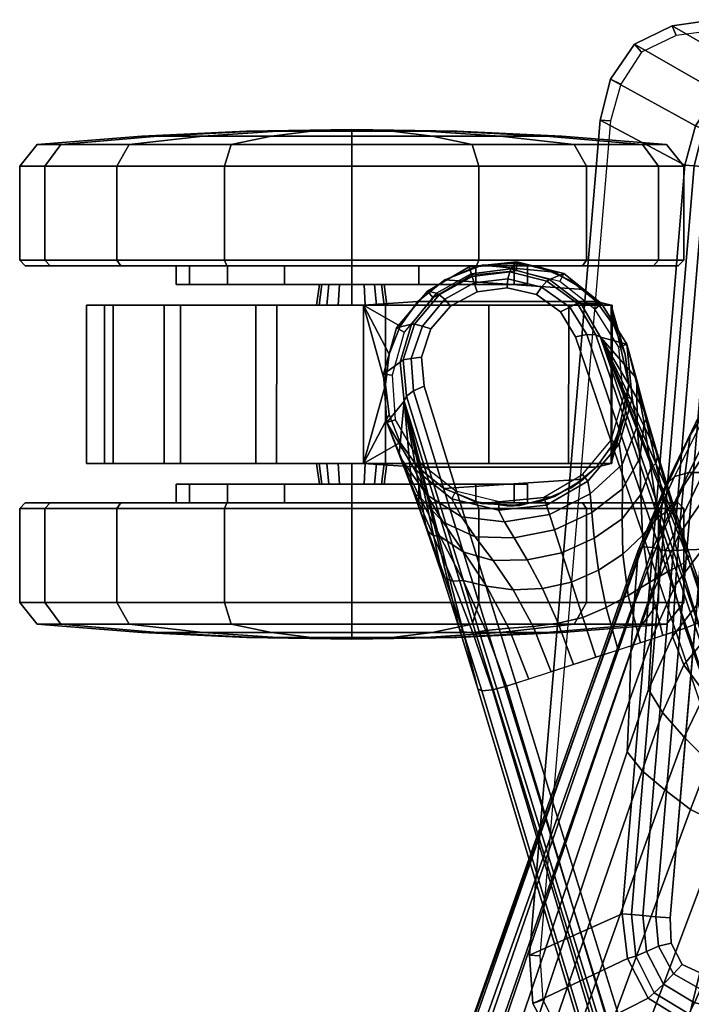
# Model space of a CAD drawing. Header units: inches. Extents: x 18783 to 19393, y 13900 to 14269.
# Tile 158 of 256: x 19253.92 to 19256.31, y 14020.89 to 14024.38. Entities that reach past the tile are written whole.
import ezdxf

# ---------------------------------------------------------------- set-up
doc = ezdxf.new("R2010")
doc.units = ezdxf.units.IN
doc.header["$LTSCALE"] = 96
doc.header["$MEASUREMENT"] = 0
for name, color, linetype in [('A-FURN-3-SEAT-ARM', 254, 'Continuous'), ('A-FURN-3-SEAT-ARM-PAD', 251, 'Continuous'), ('A-FURN-3-SEAT-BASE', 254, 'Continuous'), ('A-FURN-3-SEAT-CASTER-TRIM', 254, 'Continuous')]:
    doc.layers.add(name, color=color, linetype=linetype)

# ---------------------------------------------------------------- blocks, each defined once
blk = doc.blocks.new('SCT-20-71X1-3D-3')
at = {"layer": 'A-FURN-3-SEAT-ARM-PAD'}
for points in [[(-3.6907, 13.3171, 25.3857), (-3.9426, 10.3496, 25.3838), (-3.6129, 10.496, 26.0715), (-3.3903, 13.1568, 26.0632)], [(-3.9426, 10.3496, 25.3838), (-3.6907, 13.3171, 25.3857), (-3.6546, 13.3141, 25.3308), (-3.9058, 10.3465, 25.3308)]]:
    blk.add_3dface(points, dxfattribs=at)
for points, invisible_edges in [([(-3.3195, 10.2792, 26.1723), (-3.0835, 13.3158, 26.1724), (-3.1545, 13.2832, 26.1723), (-3.3992, 10.3155, 26.1723)], 5), ([(-3.3992, 10.3155, 26.1723), (-3.1545, 13.2832, 26.1723), (-3.1985, 13.2193, 26.1723), (-3.4387, 10.3923, 26.1723)], 5), ([(-3.4387, 10.3923, 26.1723), (-3.1985, 13.2193, 26.1723), (-3.2152, 13.1421, 26.1724), (-3.4422, 10.4813, 26.1723)], 1)]:
    blk.add_3dface(points, dxfattribs=dict(at, invisible_edges=invisible_edges))
at = {"layer": 'A-FURN-3-SEAT-BASE'}
for points, invisible_edges in [([(-4.2934, 12.5747, 3.9834), (-3.9178, 12.6968, 3.9834), (-4.0221, 12.7212, 3.973), (-4.2234, 12.6557, 3.973)], 5), ([(-4.2234, 12.6557, 3.973), (-4.0221, 12.7212, 3.973), (-4.1287, 12.7068, 3.9699)], 1), ([(-4.3265, 12.4745, 4.0037), (-3.8322, 12.6351, 4.0037), (-3.9178, 12.6968, 3.9834), (-4.2934, 12.5747, 3.9834)], 5), ([(-3.7788, 12.5469, 4.0341), (-3.8322, 12.6351, 4.0037), (-4.3265, 12.4745, 4.0037), (-4.3177, 12.3718, 4.0341)], 10), ([(-3.7788, 12.5469, 4.0341), (-4.3177, 12.3718, 4.0341), (-1.0425, 1.7855, 7.8028), (-0.2061, 2.0573, 7.8028)], 5)]:
    blk.add_3dface(points, dxfattribs=dict(at, invisible_edges=invisible_edges))
for points in [[(-0.1137, 2.0569, 7.7141), (-0.0598, 2.284, 5.2733), (-3.3011, 11.5636, 3.3192), (-3.6904, 12.5454, 3.946)], [(-3.6904, 12.5454, 3.946), (-3.3011, 11.5636, 3.3192), (-3.3731, 11.7736, 3.2506)], [(-3.3731, 11.7736, 3.2506), (-3.4364, 11.9665, 3.1376), (-3.6904, 12.5454, 3.946)], [(-3.6904, 12.5454, 3.946), (-3.4364, 11.9665, 3.1376), (-3.4888, 12.135, 2.9864)], [(-3.4888, 12.135, 2.9864), (-3.5316, 12.2806, 2.8102), (-3.6904, 12.5454, 3.946)], [(-3.6904, 12.5454, 3.946), (-3.5316, 12.2806, 2.8102), (-3.5648, 12.4027, 2.615)], [(-3.5648, 12.4027, 2.615), (-3.5958, 12.5206, 2.4089), (-3.6904, 12.5454, 3.946)], [(-4.3884, 12.3186, 3.946), (-4.4503, 12.2429, 2.4089), (-4.4062, 12.1293, 2.615)], [(-4.4062, 12.1293, 2.615), (-4.3613, 12.011, 2.8102), (-4.3884, 12.3186, 3.946)], [(-4.3884, 12.3186, 3.946), (-4.1263, 11.2955, 3.3192), (-1.2941, 1.883, 5.2733), (-1.117, 1.7309, 7.7141)], [(-4.3884, 12.3186, 3.946), (-4.3613, 12.011, 2.8102), (-4.3103, 11.8681, 2.9864)], [(-4.3103, 11.8681, 2.9864), (-4.2536, 11.701, 3.1376), (-4.3884, 12.3186, 3.946)], [(-4.3884, 12.3186, 3.946), (-4.2536, 11.701, 3.1376), (-4.1915, 11.5077, 3.2506)], [(-4.1915, 11.5077, 3.2506), (-4.1263, 11.2955, 3.3192), (-4.3884, 12.3186, 3.946)], [(-0.1477, 2.2316, 5.17), (-1.1922, 1.8922, 5.17), (-4.0243, 11.3047, 3.2159), (-3.3889, 11.5111, 3.2159)]]:
    blk.add_3dface(points, dxfattribs=at)
at = {"layer": 'A-FURN-3-SEAT-CASTER-TRIM'}
for points in [[(-3.9754, 12.8084, 2.2684), (-3.852, 12.7763, 2.1916), (-4.1107, 12.8018, 2.3294), (-3.9754, 12.8084, 2.2684)], [(-3.852, 12.7763, 2.1916), (-3.7498, 12.7149, 2.1028), (-4.244, 12.7496, 2.3688), (-4.1107, 12.8018, 2.3294)], [(-3.7039, 12.672, 1.9712), (-4.3398, 12.672, 2.3236), (-4.244, 12.7496, 2.3688), (-3.7498, 12.7149, 2.1028)], [(-4.533, 12.6598, 2.1249), (-4.4021, 12.5853, 2.2755), (-4.3398, 12.672, 2.2596)], [(-3.7039, 12.672, 1.7352), (-4.3398, 12.672, 2.2596), (-4.3398, 12.672, 2.3236), (-3.7039, 12.672, 1.9712)], [(-3.7039, 12.672, 1.7352), (-3.6414, 12.5847, 1.7352), (-3.652, 12.6598, 1.3823)], [(-4.533, 12.0962, 2.1249), (-4.455, 12.378, 2.2853), (-4.533, 12.6598, 2.1249)], [(-4.533, 12.6598, 2.1249), (-4.455, 12.378, 2.2853), (-4.4415, 12.4851, 2.2832)], [(-4.533, 12.6598, 2.1249), (-4.4415, 12.4851, 2.2832), (-4.4021, 12.5853, 2.2755)], [(-3.5888, 12.378, 1.7352), (-3.6518, 12.0962, 1.3815), (-3.652, 12.6598, 1.3823)], [(-3.5888, 12.378, 1.7352), (-3.652, 12.6598, 1.3823), (-3.6022, 12.4846, 1.7352)], [(-3.6022, 12.4846, 1.7352), (-3.652, 12.6598, 1.3823), (-3.6414, 12.5847, 1.7352)], [(-4.533, 12.0962, 2.1249), (-4.4415, 12.271, 2.2832), (-4.455, 12.378, 2.2853)], [(-3.6518, 12.0962, 1.3815), (-3.5888, 12.378, 1.7352), (-3.6022, 12.2715, 1.7352)], [(-4.533, 12.0962, 2.1249), (-4.4022, 12.1708, 2.2756), (-4.4415, 12.271, 2.2832)], [(-3.6518, 12.0962, 1.3815), (-3.6022, 12.2715, 1.7352), (-3.6413, 12.1714, 1.7352)], [(-4.34, 12.084, 2.2596), (-4.4022, 12.1708, 2.2756), (-4.533, 12.0962, 2.1249)], [(-3.6413, 12.1714, 1.7352), (-3.7038, 12.084, 1.7352), (-3.6518, 12.0962, 1.3815)], [(-4.2471, 12.0081, 2.3696), (-4.34, 12.084, 2.3192), (-3.7038, 12.084, 1.9711), (-3.7501, 12.0408, 2.1032)], [(-4.34, 12.084, 2.3192), (-4.34, 12.084, 2.2596), (-3.7038, 12.084, 1.7352), (-3.7038, 12.084, 1.9711)], [(-4.2471, 12.0081, 2.3696), (-3.7501, 12.0408, 2.1032), (-3.8531, 11.9793, 2.1924), (-4.1134, 11.9547, 2.3304)], [(-4.1134, 11.9547, 2.3304), (-3.8531, 11.9793, 2.1924), (-3.9772, 11.9472, 2.2694)]]:
    blk.add_3dface(points, dxfattribs=at)
for points, invisible_edges in [([(-4.533, 12.6598, 2.1249), (-4.3398, 12.672, 2.2596), (-3.7039, 12.672, 1.7352), (-3.652, 12.6598, 1.3823)], 8), ([(-5.5189, 12.6598, 1.1416), (-5.4549, 12.6598, 1.5249), (-4.0873, 12.6598, 0.3721), (-4.4543, 12.6598, 0.2442)], 10), ([(-4.4543, 12.6598, 0.2442), (-4.8416, 12.6598, 0.2748), (-5.4231, 12.6598, 0.765), (-5.5189, 12.6598, 1.1416)], 10), ([(-3.8029, 12.6598, 0.6368), (-4.0873, 12.6598, 0.3721), (-5.4549, 12.6598, 1.5249), (-5.2421, 12.6598, 1.85)], 10), ([(-5.4231, 12.6598, 0.765), (-4.8416, 12.6598, 0.2748), (-5.1839, 12.6598, 0.4588)], 1), ([(-5.2421, 12.6598, 1.85), (-4.9164, 12.6598, 2.0619), (-3.6491, 12.6598, 0.9937), (-3.8029, 12.6598, 0.6368)], 10), ([(-3.652, 12.6598, 1.3823), (-3.6491, 12.6598, 0.9937), (-4.9164, 12.6598, 2.0619), (-4.533, 12.6598, 2.1249)], 10), ([(-4.0878, 12.0962, 0.3718), (-5.4549, 12.0962, 1.525), (-5.5189, 12.0962, 1.1418), (-4.4548, 12.0962, 0.2441)], 5), ([(-4.4548, 12.0962, 0.2441), (-5.5189, 12.0962, 1.1418), (-5.4233, 12.0962, 0.7653), (-4.8421, 12.0962, 0.275)], 5), ([(-3.8033, 12.0962, 0.6363), (-5.2421, 12.0962, 1.8501), (-5.4549, 12.0962, 1.525), (-4.0878, 12.0962, 0.3718)], 5), ([(-5.4233, 12.0962, 0.7653), (-5.1842, 12.0962, 0.4591), (-4.8421, 12.0962, 0.275)], 8), ([(-3.6493, 12.0962, 0.993), (-4.9164, 12.0962, 2.062), (-5.2421, 12.0962, 1.8501), (-3.8033, 12.0962, 0.6363)], 5), ([(-3.6518, 12.0962, 1.3815), (-4.533, 12.0962, 2.1249), (-4.9164, 12.0962, 2.062), (-3.6493, 12.0962, 0.993)], 5), ([(-4.34, 12.084, 2.2596), (-4.533, 12.0962, 2.1249), (-3.6518, 12.0962, 1.3815), (-3.7038, 12.084, 1.7352)], 2)]:
    blk.add_3dface(points, dxfattribs=dict(at, invisible_edges=invisible_edges))
at = {"layer": 'A-FURN-3-SEAT-ARM'}
mesh = blk.add_polymesh((5, 5), dxfattribs=at)
for k, corner in enumerate([(-3.4572, 11.7868, 15.4054), (-3.3233, 12.0645, 15.5007), (-3.1871, 12.3316, 15.618), (-3.0911, 12.5229, 15.8498), (-2.9903, 12.5608, 16.1525), (-2.9634, 11.8081, 15.3184), (-2.859, 12.0942, 15.4178), (-2.7573, 12.3812, 15.5437), (-2.6825, 12.5896, 15.78), (-2.5959, 12.6374, 16.0808), (-2.4695, 11.8293, 15.2315), (-2.4108, 12.1155, 15.3357), (-2.3422, 12.4064, 15.4711), (-2.2715, 12.612, 15.7079), (-2.1968, 12.6632, 16.0005), (-1.9757, 11.8506, 15.1445), (-1.9628, 12.1288, 15.2525), (-1.9278, 12.4057, 15.3951), (-1.8617, 12.5909, 15.6302), (-1.7992, 12.6374, 15.9134), (-1.4819, 11.8719, 15.0576), (-1.4992, 12.1345, 15.1664), (-1.5001, 12.3787, 15.3106), (-1.4568, 12.5282, 15.5431), (-1.4091, 12.5607, 15.8214)]):
    mesh.set_mesh_vertex(divmod(k, 5), corner)
mesh = blk.add_polymesh((5, 5), dxfattribs=at)
for k, corner in enumerate([(-2.9903, 12.5608, 16.1525), (-3.0911, 12.5229, 15.8498), (-3.1871, 12.3316, 15.618), (-3.3233, 12.0645, 15.5007), (-3.4572, 11.7868, 15.4054), (-3.0545, 12.535, 16.1705), (-3.1512, 12.5018, 15.8751), (-3.2474, 12.3189, 15.6498), (-3.3761, 12.065, 15.5284), (-3.5025, 11.7979, 15.4301), (-3.1126, 12.4981, 16.1864), (-3.2035, 12.4689, 15.9076), (-3.3072, 12.2901, 15.6983), (-3.427, 12.0507, 15.5699), (-3.5402, 11.8005, 15.4656), (-3.1575, 12.4444, 16.1978), (-3.2414, 12.4192, 15.9382), (-3.3498, 12.245, 15.7505), (-3.4577, 12.0206, 15.6205), (-3.5564, 11.7876, 15.5129), (-3.1885, 12.3804, 16.2051), (-3.2665, 12.3609, 15.9581), (-3.371, 12.1972, 15.7887), (-3.4675, 11.9879, 15.6665), (-3.5569, 11.7665, 15.5612)]):
    mesh.set_mesh_vertex(divmod(k, 5), corner)
mesh = blk.add_polymesh((5, 5), dxfattribs=at)
for k, corner in enumerate([(-3.1885, 12.3804, 16.2051), (-3.2665, 12.3609, 15.9581), (-3.371, 12.1972, 15.7887), (-3.4675, 11.9879, 15.6665), (-3.5569, 11.7665, 15.5612), (-3.2198, 12.1878, 16.3673), (-3.2968, 12.1677, 16.1213), (-3.3948, 12.0162, 15.9466), (-3.4848, 11.8152, 15.8199), (-3.5701, 11.5961, 15.7128), (-3.2352, 12.0089, 16.5467), (-3.3155, 11.9812, 16.3022), (-3.4116, 11.8426, 16.1143), (-3.4999, 11.6457, 15.9759), (-3.5818, 11.4257, 15.8644), (-3.2464, 11.8233, 16.7196), (-3.3297, 11.789, 16.4775), (-3.4228, 11.6653, 16.2784), (-3.5082, 11.4747, 16.1308), (-3.5863, 11.2546, 16.0157), (-3.2576, 11.6375, 16.8922), (-3.3423, 11.5997, 16.6472), (-3.4344, 11.4818, 16.434), (-3.5188, 11.293, 16.2731), (-3.5952, 11.0724, 16.1523)]):
    mesh.set_mesh_vertex(divmod(k, 5), corner)
mesh = blk.add_polymesh((2, 5), dxfattribs=at)
for k, corner in enumerate([(-1.5189, 7.7362, 13.4277), (-2.2793, 7.9569, 13.6164), (-3.0398, 8.1775, 13.8051), (-3.8002, 8.3981, 13.9939), (-4.5606, 8.6188, 14.1826), (-1.4819, 11.8719, 15.0576), (-1.9757, 11.8506, 15.1445), (-2.4695, 11.8293, 15.2315), (-2.9634, 11.8081, 15.3184), (-3.4572, 11.7868, 15.4054)]):
    mesh.set_mesh_vertex(divmod(k, 5), corner)
mesh = blk.add_polymesh((2, 5), dxfattribs=at)
for k, corner in enumerate([(-4.5606, 8.6188, 14.1826), (-4.6239, 8.6401, 14.2084), (-4.6683, 8.6559, 14.2596), (-4.6604, 8.6707, 14.3287), (-4.637, 8.6909, 14.3936), (-3.4572, 11.7868, 15.4054), (-3.5025, 11.7979, 15.4301), (-3.5402, 11.8005, 15.4656), (-3.5564, 11.7876, 15.5129), (-3.5569, 11.7665, 15.5612)]):
    mesh.set_mesh_vertex(divmod(k, 5), corner)
mesh = blk.add_polymesh((2, 5), dxfattribs=at)
for k, corner in enumerate([(-4.637, 8.6909, 14.3936), (-4.5546, 8.7549, 14.5883), (-4.4722, 8.819, 14.7831), (-4.3897, 8.8831, 14.9778), (-4.3073, 8.9471, 15.1726), (-3.5569, 11.7665, 15.5612), (-3.5701, 11.5961, 15.7128), (-3.5818, 11.4257, 15.8644), (-3.5863, 11.2546, 16.0157), (-3.5952, 11.0724, 16.1523)]):
    mesh.set_mesh_vertex(divmod(k, 5), corner)
mesh = blk.add_polymesh((5, 5), dxfattribs=at)
for k, corner in enumerate([(-3.2576, 11.6375, 16.8922), (-3.3423, 11.5997, 16.6472), (-3.4344, 11.4818, 16.434), (-3.5188, 11.293, 16.2731), (-3.5952, 11.0724, 16.1523), (-3.2315, 11.5127, 16.9572), (-3.31, 11.4819, 16.7238), (-3.3933, 11.3816, 16.5226), (-3.4699, 11.2113, 16.3717), (-3.5419, 11.0047, 16.2567), (-3.1685, 11.3933, 17.0067), (-3.2397, 11.3663, 16.7913), (-3.3181, 11.2791, 16.5994), (-3.3922, 11.1239, 16.4535), (-3.4608, 10.9366, 16.3435), (-3.0936, 11.2782, 17.0498), (-3.158, 11.2542, 16.8516), (-3.2323, 11.178, 16.6673), (-3.3048, 11.036, 16.5247), (-3.3704, 10.8669, 16.4189), (-2.9975, 11.1757, 17.0305), (-3.0566, 11.1569, 16.8446), (-3.1243, 11.0943, 16.6733), (-3.1913, 10.9666, 16.542), (-3.2534, 10.8098, 16.4424)]):
    mesh.set_mesh_vertex(divmod(k, 5), corner)
mesh = blk.add_polymesh((2, 5), dxfattribs=at)
for k, corner in enumerate([(-4.3073, 8.9471, 15.1726), (-4.2474, 8.9642, 15.2761), (-4.1649, 8.9751, 15.3642), (-4.0669, 8.9764, 15.4354), (-3.9514, 8.9542, 15.4533), (-3.5952, 11.0724, 16.1523), (-3.5419, 11.0047, 16.2567), (-3.4608, 10.9366, 16.3435), (-3.3704, 10.8669, 16.4189), (-3.2534, 10.8098, 16.4424)]):
    mesh.set_mesh_vertex(divmod(k, 5), corner)
mesh = blk.add_polymesh((2, 5), dxfattribs=at)
for k, corner in enumerate([(-3.9514, 8.9542, 15.4533), (-3.3206, 8.7688, 15.2864), (-2.6902, 8.583, 15.1186), (-2.0616, 8.396, 14.9458), (-1.4332, 8.2087, 14.772), (-3.2534, 10.8098, 16.4424), (-2.8002, 10.6255, 16.2859), (-2.3036, 10.5472, 16.178), (-1.7935, 10.5746, 16.1199), (-1.301, 10.7192, 16.1206)]):
    mesh.set_mesh_vertex(divmod(k, 5), corner)
at = {"layer": 'A-FURN-3-SEAT-ARM-PAD'}
mesh = blk.add_polymesh((2, 5), dxfattribs=at)
for k, corner in enumerate([(-3.2854, 13.6356, 25.3308), (-3.4211, 13.6177, 25.3308), (-3.5437, 13.5586, 25.3308), (-3.6173, 13.4445, 25.3308), (-3.6546, 13.3141, 25.3308), (-3.2854, 13.674, 25.3787), (-3.4346, 13.6527, 25.3823), (-3.5695, 13.5869, 25.3858), (-3.6539, 13.4631, 25.3867), (-3.6907, 13.3171, 25.3857)]):
    mesh.set_mesh_vertex(divmod(k, 5), corner)
mesh = blk.add_polymesh((2, 5), dxfattribs=at)
for k, corner in enumerate([(-3.2854, 13.674, 25.3787), (-3.4346, 13.6527, 25.3823), (-3.5695, 13.5869, 25.3858), (-3.6539, 13.4631, 25.3867), (-3.6907, 13.3171, 25.3857), (-3.0055, 13.5129, 26.0287), (-3.1467, 13.4862, 26.0473), (-3.2715, 13.4159, 26.0652), (-3.3522, 13.2966, 26.069), (-3.3903, 13.1568, 26.0632)]):
    mesh.set_mesh_vertex(divmod(k, 5), corner)
mesh = blk.add_polymesh((5, 5), dxfattribs=at)
for k, corner in enumerate([(-3.0047, 13.3239, 26.1725), (-3.005, 13.3864, 26.1619), (-3.0053, 13.4425, 26.1322), (-3.0055, 13.4862, 26.0862), (-3.0055, 13.5129, 26.0287), (-3.0835, 13.3158, 26.1724), (-3.0974, 13.3706, 26.1638), (-3.1174, 13.4215, 26.14), (-3.136, 13.4619, 26.1004), (-3.1467, 13.4862, 26.0473), (-3.1545, 13.2832, 26.1723), (-3.1854, 13.3215, 26.1645), (-3.2199, 13.3622, 26.1457), (-3.2503, 13.3964, 26.1121), (-3.2715, 13.4159, 26.0652), (-3.1985, 13.2193, 26.1723), (-3.2437, 13.2383, 26.163), (-3.2869, 13.2627, 26.1443), (-3.3233, 13.2846, 26.1119), (-3.3522, 13.2966, 26.069), (-3.2152, 13.1421, 26.1724), (-3.2676, 13.1465, 26.1612), (-3.3164, 13.1506, 26.1399), (-3.3571, 13.1541, 26.1054), (-3.3903, 13.1568, 26.0632)]):
    mesh.set_mesh_vertex(divmod(k, 5), corner)
mesh = blk.add_polymesh((2, 5), dxfattribs=at)
for k, corner in enumerate([(-3.6129, 10.496, 26.0715), (-3.5803, 10.4931, 26.1117), (-3.5396, 10.4896, 26.1425), (-3.493, 10.4856, 26.163), (-3.4422, 10.4813, 26.1723), (-3.3903, 13.1568, 26.0632), (-3.3571, 13.1541, 26.1054), (-3.3164, 13.1506, 26.1399), (-3.2676, 13.1465, 26.1612), (-3.2152, 13.1421, 26.1724)]):
    mesh.set_mesh_vertex(divmod(k, 5), corner)
mesh = blk.add_polymesh((2, 5), dxfattribs=at)
for k, corner in enumerate([(-3.9426, 10.3496, 25.3838), (-3.9312, 10.1778, 25.3852), (-3.8512, 10.0281, 25.3845), (-3.7031, 9.9451, 25.3808), (-3.5325, 9.9214, 25.3773), (-3.6129, 10.496, 26.0715), (-3.5942, 10.3374, 26.0813), (-3.5206, 10.1965, 26.0801), (-3.3867, 10.1139, 26.0575), (-3.2311, 10.0839, 26.0353)]):
    mesh.set_mesh_vertex(divmod(k, 5), corner)
mesh = blk.add_polymesh((5, 5), dxfattribs=at)
for k, corner in enumerate([(-3.2306, 10.271, 26.1724), (-3.3195, 10.2792, 26.1723), (-3.3992, 10.3155, 26.1723), (-3.4387, 10.3923, 26.1723), (-3.4422, 10.4813, 26.1723), (-3.2308, 10.2109, 26.1592), (-3.3338, 10.2277, 26.1623), (-3.4303, 10.2825, 26.1652), (-3.4833, 10.3807, 26.1648), (-3.493, 10.4856, 26.163), (-3.2309, 10.1577, 26.1309), (-3.3551, 10.18, 26.1409), (-3.466, 10.2466, 26.15), (-3.5266, 10.3627, 26.1484), (-3.5396, 10.4896, 26.1425), (-3.231, 10.1143, 26.0889), (-3.3753, 10.1406, 26.1064), (-3.4987, 10.2154, 26.1227), (-3.5648, 10.3458, 26.1212), (-3.5803, 10.4931, 26.1117), (-3.2311, 10.0839, 26.0353), (-3.3867, 10.1139, 26.0575), (-3.5206, 10.1965, 26.0801), (-3.5942, 10.3374, 26.0813), (-3.6129, 10.496, 26.0715)]):
    mesh.set_mesh_vertex(divmod(k, 5), corner)
mesh = blk.add_polymesh((2, 5), dxfattribs=at)
for k, corner in enumerate([(-3.9058, 10.3465, 25.3308), (-3.8956, 10.1901, 25.3308), (-3.8257, 10.0527, 25.3308), (-3.6881, 9.9802, 25.3308), (-3.5324, 9.9601, 25.3308), (-3.9426, 10.3496, 25.3838), (-3.9312, 10.1778, 25.3852), (-3.8512, 10.0281, 25.3845), (-3.7031, 9.9451, 25.3808), (-3.5325, 9.9214, 25.3773)]):
    mesh.set_mesh_vertex(divmod(k, 5), corner)
at = {"layer": 'A-FURN-3-SEAT-BASE'}
mesh = blk.add_polymesh((2, 9), dxfattribs=at)
for k, corner in enumerate([(-3.5958, 12.5206, 2.4089), (-3.6867, 12.6656, 2.4085), (-3.821, 12.7718, 2.4081), (-3.9872, 12.8129, 2.4079), (-4.1576, 12.7957, 2.4078), (-4.3055, 12.7095, 2.4079), (-4.4158, 12.5786, 2.4081), (-4.4621, 12.4137, 2.4085), (-4.4503, 12.2429, 2.4089), (-3.6904, 12.5454, 3.946), (-3.7602, 12.6653, 3.9144), (-3.8717, 12.751, 3.8926), (-4.0084, 12.7884, 3.8807), (-4.1496, 12.7713, 3.877), (-4.2739, 12.7021, 3.8807), (-4.3626, 12.5915, 3.8926), (-4.4024, 12.4566, 3.9144), (-4.3884, 12.3186, 3.946)]):
    mesh.set_mesh_vertex(divmod(k, 9), corner)
mesh = blk.add_polymesh((2, 9), dxfattribs=at)
for k, corner in enumerate([(-3.6252, 12.51, 2.376), (-3.7098, 12.645, 2.376), (-3.8347, 12.7438, 2.376), (-3.9894, 12.7819, 2.376), (-4.1479, 12.766, 2.376), (-4.2855, 12.6857, 2.376), (-4.3882, 12.5639, 2.376), (-4.4313, 12.4105, 2.376), (-4.4203, 12.2516, 2.376), (-3.5958, 12.5206, 2.4089), (-3.6867, 12.6656, 2.4085), (-3.821, 12.7718, 2.4081), (-3.9872, 12.8129, 2.4079), (-4.1576, 12.7957, 2.4078), (-4.3055, 12.7095, 2.4079), (-4.4158, 12.5786, 2.4081), (-4.4621, 12.4137, 2.4085), (-4.4503, 12.2429, 2.4089)]):
    mesh.set_mesh_vertex(divmod(k, 9), corner)
mesh = blk.add_polymesh((5, 4), dxfattribs=at)
for k, corner in enumerate([(-4.1496, 12.7713, 3.877), (-4.1465, 12.7617, 3.9159), (-4.1392, 12.7391, 3.9484), (-4.1287, 12.7068, 3.9699), (-4.0084, 12.7884, 3.8807), (-4.0129, 12.7784, 3.9199), (-4.02, 12.7531, 3.9523), (-4.0221, 12.7212, 3.973), (-3.8717, 12.751, 3.8926), (-3.8814, 12.7449, 3.9324), (-3.8995, 12.7229, 3.9645), (-3.9178, 12.6968, 3.9834), (-3.7602, 12.6653, 3.9144), (-3.7735, 12.6659, 3.9548), (-3.7993, 12.6525, 3.9866), (-3.8322, 12.6351, 4.0037), (-3.6904, 12.5454, 3.946), (-3.7065, 12.5545, 3.9865), (-3.7381, 12.555, 4.018), (-3.7788, 12.5469, 4.0341)]):
    mesh.set_mesh_vertex(divmod(k, 4), corner)
mesh = blk.add_polymesh((5, 4), dxfattribs=at)
for k, corner in enumerate([(-4.3884, 12.3186, 3.946), (-4.3807, 12.3354, 3.9865), (-4.3555, 12.3544, 4.018), (-4.3177, 12.3718, 4.0341), (-4.4024, 12.4567, 3.9144), (-4.392, 12.465, 3.9548), (-4.3633, 12.4693, 3.9866), (-4.3265, 12.4745, 4.0037), (-4.3626, 12.5915, 3.8926), (-4.3511, 12.5922, 3.9324), (-4.3236, 12.5851, 3.9645), (-4.2934, 12.5747, 3.9834), (-4.2739, 12.7021, 3.8807), (-4.2644, 12.6966, 3.9199), (-4.2438, 12.6804, 3.9523), (-4.2234, 12.6557, 3.973), (-4.1496, 12.7713, 3.877), (-4.1465, 12.7617, 3.9159), (-4.1392, 12.7391, 3.9484), (-4.1287, 12.7068, 3.9699)]):
    mesh.set_mesh_vertex(divmod(k, 4), corner)
mesh = blk.add_polymesh((2, 4), dxfattribs=at)
for k, corner in enumerate([(-0.2061, 2.0573, 7.8028), (-0.1637, 2.0663, 7.7876), (-0.1306, 2.0661, 7.7558), (-0.1137, 2.0569, 7.7141), (-3.7788, 12.5469, 4.0341), (-3.7381, 12.555, 4.018), (-3.7065, 12.5545, 3.9865), (-3.6904, 12.5454, 3.946)]):
    mesh.set_mesh_vertex(divmod(k, 4), corner)
mesh = blk.add_polymesh((2, 9), dxfattribs=at)
for k, corner in enumerate([(-3.5958, 12.5206, 2.4089), (-3.5778, 12.3294, 2.4061), (-3.624, 12.1648, 2.4044), (-3.7346, 12.0344, 2.403), (-3.8821, 11.948, 2.4024), (-4.0523, 11.9312, 2.403), (-4.2184, 11.9716, 2.4044), (-4.3525, 12.0776, 2.4061), (-4.4503, 12.2429, 2.4089), (-3.6252, 12.51, 2.376), (-3.6082, 12.3325, 2.376), (-3.6515, 12.1793, 2.376), (-3.7542, 12.0576, 2.376), (-3.8917, 11.9774, 2.376), (-4.0501, 11.9615, 2.376), (-4.2047, 11.9995, 2.376), (-4.3298, 12.0981, 2.376), (-4.4203, 12.2516, 2.376)]):
    mesh.set_mesh_vertex(divmod(k, 9), corner)
mesh = blk.add_polymesh((5, 7), dxfattribs=at)
for k, corner in enumerate([(-3.5958, 12.5206, 2.4089), (-3.5611, 12.3794, 2.5914), (-3.5344, 12.2402, 2.7614), (-3.5111, 12.0803, 2.9128), (-3.4851, 11.9054, 3.0459), (-3.446, 11.7146, 3.1506), (-3.3889, 11.5111, 3.2159), (-3.5778, 12.3294, 2.4061), (-3.5592, 12.2281, 2.5875), (-3.55, 12.1158, 2.7565), (-3.5471, 11.9863, 2.9079), (-3.5406, 11.8403, 3.0411), (-3.5173, 11.6736, 3.1471), (-3.4684, 11.4853, 3.2159), (-3.624, 12.1648, 2.4044), (-3.6132, 12.0926, 2.5809), (-3.6115, 12.0064, 2.7474), (-3.6135, 11.9002, 2.8982), (-3.6103, 11.7747, 3.0313), (-3.5911, 11.6277, 3.1396), (-3.5478, 11.4595, 3.2159), (-3.7346, 12.0344, 2.403), (-3.7267, 11.9889, 2.5747), (-3.7208, 11.9224, 2.7385), (-3.7122, 11.8313, 2.8887), (-3.6967, 11.7179, 3.0215), (-3.6697, 11.5844, 3.1321), (-3.6272, 11.4337, 3.2159), (-3.8821, 11.948, 2.4024), (-3.8716, 11.9156, 2.5719), (-3.8537, 11.8604, 2.7345), (-3.8273, 11.7793, 2.8844), (-3.7933, 11.6746, 3.0171), (-3.7527, 11.5496, 3.1287), (-3.7066, 11.4079, 3.2159)]):
    mesh.set_mesh_vertex(divmod(k, 7), corner)
mesh = blk.add_polymesh((7, 4), dxfattribs=at)
for k, corner in enumerate([(-3.5958, 12.5206, 2.4089), (-3.5958, 12.5206, 2.4089), (-3.5958, 12.5206, 2.4089), (-3.5958, 12.5206, 2.4089), (-3.5611, 12.3794, 2.5914), (-3.5603, 12.3864, 2.5967), (-3.5625, 12.3962, 2.607), (-3.5648, 12.4027, 2.615), (-3.5344, 12.2402, 2.7614), (-3.5273, 12.2526, 2.7709), (-3.5283, 12.2697, 2.7912), (-3.5316, 12.2806, 2.8102), (-3.5111, 12.0803, 2.9128), (-3.4929, 12.0978, 2.9256), (-3.487, 12.1206, 2.9551), (-3.4888, 12.135, 2.9864), (-3.4851, 11.9054, 3.0459), (-3.454, 11.9259, 3.0603), (-3.4379, 11.9506, 3.0957), (-3.4364, 11.9665, 3.1376), (-3.446, 11.7146, 3.1506), (-3.404, 11.7356, 3.1648), (-3.3781, 11.7584, 3.202), (-3.3731, 11.7736, 3.2506), (-3.3889, 11.5111, 3.2159), (-3.3412, 11.5308, 3.23), (-3.3089, 11.5501, 3.2679), (-3.3011, 11.5636, 3.3192)]):
    mesh.set_mesh_vertex(divmod(k, 4), corner)
mesh = blk.add_polymesh((2, 4), dxfattribs=at)
for k, corner in enumerate([(-4.3177, 12.3718, 4.0341), (-4.3555, 12.3544, 4.018), (-4.3807, 12.3354, 3.9865), (-4.3884, 12.3186, 3.946), (-1.0425, 1.7855, 7.8028), (-1.0821, 1.7679, 7.7876), (-1.1088, 1.7483, 7.7558), (-1.117, 1.7309, 7.7141)]):
    mesh.set_mesh_vertex(divmod(k, 4), corner)
mesh = blk.add_polymesh((5, 7), dxfattribs=at)
for k, corner in enumerate([(-3.8821, 11.948, 2.4024), (-3.8716, 11.9156, 2.5719), (-3.8537, 11.8604, 2.7345), (-3.8273, 11.7793, 2.8844), (-3.7933, 11.6746, 3.0171), (-3.7527, 11.5496, 3.1287), (-3.7066, 11.4079, 3.2159), (-4.0523, 11.9312, 2.403), (-4.0319, 11.8898, 2.5747), (-3.9976, 11.8324, 2.7385), (-3.951, 11.7537, 2.8887), (-3.8969, 11.6529, 3.0215), (-3.8403, 11.5289, 3.1321), (-3.7861, 11.3821, 3.2159), (-4.2184, 11.9716, 2.4044), (-4.1848, 11.9069, 2.5809), (-4.1354, 11.8362, 2.7474), (-4.0714, 11.7514, 2.8982), (-4.0002, 11.648, 3.0313), (-3.9293, 11.5178, 3.1396), (-3.8655, 11.3563, 3.2159), (-4.3525, 12.0776, 2.4061), (-4.308, 11.9848, 2.5875), (-4.2495, 11.8886, 2.7565), (-4.1757, 11.782, 2.9079), (-4.0951, 11.6602, 3.0411), (-4.016, 11.5116, 3.1471), (-3.9449, 11.3305, 3.2159), (-4.4503, 12.2429, 2.4089), (-4.3955, 12.1083, 2.5914), (-4.3352, 11.98, 2.7614), (-4.2601, 11.837, 2.9128), (-4.1783, 11.6802, 3.0459), (-4.0978, 11.5028, 3.1506), (-4.0243, 11.3047, 3.2159)]):
    mesh.set_mesh_vertex(divmod(k, 7), corner)
mesh = blk.add_polymesh((7, 4), dxfattribs=at)
for k, corner in enumerate([(-4.4503, 12.2429, 2.4089), (-4.4503, 12.2429, 2.4089), (-4.4503, 12.2429, 2.4089), (-4.4503, 12.2429, 2.4089), (-4.4062, 12.1293, 2.615), (-4.4042, 12.1227, 2.607), (-4.4002, 12.1135, 2.5967), (-4.3955, 12.1083, 2.5914), (-4.3613, 12.011, 2.8102), (-4.3576, 12.0003, 2.7912), (-4.3483, 11.9859, 2.7709), (-4.3352, 11.98, 2.7614), (-4.3103, 11.8681, 2.9864), (-4.3033, 11.8554, 2.9551), (-4.2851, 11.8404, 2.9256), (-4.2601, 11.837, 2.9128), (-4.2536, 11.701, 3.1376), (-4.2431, 11.689, 3.0957), (-4.2155, 11.6785, 3.0603), (-4.1783, 11.6802, 3.0459), (-4.1915, 11.5077, 3.2506), (-4.1784, 11.4983, 3.202), (-4.1441, 11.4951, 3.1648), (-4.0978, 11.5028, 3.1506), (-4.1263, 11.2955, 3.3192), (-4.112, 11.2891, 3.2679), (-4.0746, 11.2925, 3.23), (-4.0243, 11.3047, 3.2159)]):
    mesh.set_mesh_vertex(divmod(k, 4), corner)
mesh = blk.add_polymesh((2, 4), dxfattribs=at)
for k, corner in enumerate([(-0.0598, 2.284, 5.2733), (-0.0674, 2.2706, 5.222), (-0.0998, 2.2512, 5.1839), (-0.1477, 2.2316, 5.17), (-3.3011, 11.5636, 3.3192), (-3.3089, 11.5501, 3.2679), (-3.3412, 11.5308, 3.23), (-3.3889, 11.5111, 3.2159)]):
    mesh.set_mesh_vertex(divmod(k, 4), corner)
mesh = blk.add_polymesh((2, 4), dxfattribs=at)
for k, corner in enumerate([(-4.1263, 11.2955, 3.3192), (-4.112, 11.2891, 3.2679), (-4.0746, 11.2925, 3.23), (-4.0243, 11.3047, 3.2159), (-1.2941, 1.883, 5.2733), (-1.2801, 1.8766, 5.222), (-1.2425, 1.88, 5.1839), (-1.1922, 1.8922, 5.17)]):
    mesh.set_mesh_vertex(divmod(k, 4), corner)
at = {"layer": 'A-FURN-3-SEAT-CASTER-TRIM'}
mesh = blk.add_polymesh((16, 4), dxfattribs=dict(at, m_close=True))
for k, corner in enumerate([(-4.575, 13.2299, 2.3006), (-4.575, 13.2596, 1.9281), (-4.575, 13.2775, 1.5548), (-4.575, 13.2835, 1.1811), (-5.0035, 13.2299, 2.2154), (-4.8609, 13.2596, 1.8712), (-4.718, 13.2775, 1.5263), (-4.575, 13.2835, 1.1811), (-5.3666, 13.2299, 1.9727), (-5.1032, 13.2596, 1.7093), (-4.8393, 13.2775, 1.4453), (-4.575, 13.2835, 1.1811), (-5.6093, 13.2299, 1.6095), (-5.2651, 13.2596, 1.467), (-4.9203, 13.2775, 1.3241), (-4.575, 13.2835, 1.1811), (-5.6945, 13.2299, 1.1811), (-5.322, 13.2596, 1.1811), (-4.9487, 13.2775, 1.1811), (-4.575, 13.2835, 1.1811), (-5.6093, 13.2299, 0.7527), (-5.2651, 13.2596, 0.8953), (-4.9203, 13.2775, 1.0381), (-4.575, 13.2835, 1.1811), (-5.3666, 13.2299, 0.3895), (-5.1032, 13.2596, 0.6529), (-4.8393, 13.2775, 0.9169), (-4.575, 13.2835, 1.1811), (-5.0035, 13.2299, 0.1468), (-4.8609, 13.2596, 0.491), (-4.718, 13.2775, 0.8359), (-4.575, 13.2835, 1.1811), (-4.575, 13.2299, 0.0616), (-4.575, 13.2596, 0.4342), (-4.575, 13.2775, 0.8074), (-4.575, 13.2835, 1.1811), (-4.1466, 13.2299, 0.1468), (-4.2892, 13.2596, 0.491), (-4.432, 13.2775, 0.8359), (-4.575, 13.2835, 1.1811), (-3.7834, 13.2299, 0.3895), (-4.0468, 13.2596, 0.6529), (-4.3108, 13.2775, 0.9169), (-4.575, 13.2835, 1.1811), (-3.5407, 13.2299, 0.7527), (-3.8849, 13.2596, 0.8953), (-4.2298, 13.2775, 1.0381), (-4.575, 13.2835, 1.1811), (-3.4555, 13.2299, 1.1811), (-3.8281, 13.2596, 1.1811), (-4.2014, 13.2775, 1.1811), (-4.575, 13.2835, 1.1811), (-3.5407, 13.2299, 1.6095), (-3.8849, 13.2596, 1.467), (-4.2298, 13.2775, 1.3241), (-4.575, 13.2835, 1.1811), (-3.7834, 13.2299, 1.9727), (-4.0468, 13.2596, 1.7093), (-4.3108, 13.2775, 1.4453), (-4.575, 13.2835, 1.1811), (-4.1466, 13.2299, 2.2154), (-4.2892, 13.2596, 1.8712), (-4.432, 13.2775, 1.5263), (-4.575, 13.2835, 1.1811)]):
    mesh.set_mesh_vertex(divmod(k, 4), corner)
mesh = blk.add_polymesh((17, 4), dxfattribs=at)
for k, corner in enumerate([(-4.575, 13.2299, 2.3006), (-4.575, 13.1531, 2.3622), (-4.575, 12.8189, 2.3622), (-4.575, 12.7992, 2.3425), (-4.1466, 13.2299, 2.2154), (-4.123, 13.1531, 2.2723), (-4.123, 12.8189, 2.2723), (-4.1306, 12.7992, 2.2541), (-3.7834, 13.2299, 1.9727), (-3.7399, 13.1531, 2.0163), (-3.7399, 12.8189, 2.0163), (-3.7538, 12.7992, 2.0024), (-3.5407, 13.2299, 1.6095), (-3.4838, 13.1531, 1.6331), (-3.4838, 12.8189, 1.6331), (-3.502, 12.7992, 1.6256), (-3.4555, 13.2299, 1.1811), (-3.3939, 13.1531, 1.1811), (-3.3939, 12.8189, 1.1811), (-3.4136, 12.7992, 1.1811), (-3.5407, 13.2299, 0.7527), (-3.4838, 13.1531, 0.7291), (-3.4838, 12.8189, 0.7291), (-3.502, 12.7992, 0.7367), (-3.7834, 13.2299, 0.3895), (-3.7399, 13.1531, 0.346), (-3.7399, 12.8189, 0.346), (-3.7538, 12.7992, 0.3599), (-4.1466, 13.2299, 0.1468), (-4.123, 13.1531, 0.0899), (-4.123, 12.8189, 0.0899), (-4.1306, 12.7992, 0.1081), (-4.575, 13.2299, 0.0616), (-4.575, 13.1531, 0), (-4.575, 12.8189, 0), (-4.575, 12.7992, 0.0197), (-5.0035, 13.2299, 0.1468), (-5.027, 13.1531, 0.0899), (-5.027, 12.8189, 0.0899), (-5.0195, 12.7992, 0.1081), (-5.3666, 13.2299, 0.3895), (-5.4102, 13.1531, 0.346), (-5.4102, 12.8189, 0.346), (-5.3963, 12.7992, 0.3599), (-5.6093, 13.2299, 0.7527), (-5.6662, 13.1531, 0.7291), (-5.6662, 12.8189, 0.7291), (-5.648, 12.7992, 0.7367), (-5.6945, 13.2299, 1.1811), (-5.7561, 13.1531, 1.1811), (-5.7561, 12.8189, 1.1811), (-5.7365, 12.7992, 1.1811), (-5.6093, 13.2299, 1.6095), (-5.6662, 13.1531, 1.6331), (-5.6662, 12.8189, 1.6331), (-5.648, 12.7992, 1.6256), (-5.3666, 13.2299, 1.9727), (-5.4102, 13.1531, 2.0163), (-5.4102, 12.8189, 2.0163), (-5.3963, 12.7992, 2.0024), (-5.0035, 13.2299, 2.2154), (-5.027, 13.1531, 2.2723), (-5.027, 12.8189, 2.2723), (-5.0195, 12.7992, 2.2541), (-4.575, 13.2299, 2.3006), (-4.575, 13.1531, 2.3622), (-4.575, 12.8189, 2.3622), (-4.575, 12.7992, 2.3425)]):
    mesh.set_mesh_vertex(divmod(k, 4), corner)
mesh = blk.add_polymesh((2, 7), dxfattribs=at)
for k, corner in enumerate([(-3.7039, 12.672, 1.9712), (-3.7498, 12.7149, 2.1028), (-3.852, 12.7763, 2.1916), (-3.9754, 12.8084, 2.2684), (-4.1107, 12.8018, 2.3294), (-4.244, 12.7496, 2.3688), (-4.3398, 12.672, 2.3236), (-3.7039, 12.672, 2.376), (-3.7957, 12.7472, 2.376), (-3.9044, 12.7948, 2.376), (-4.0219, 12.811, 2.376), (-4.1394, 12.7948, 2.376), (-4.2481, 12.7472, 2.376), (-4.3398, 12.672, 2.376)]):
    mesh.set_mesh_vertex(divmod(k, 7), corner)
mesh = blk.add_polymesh((17, 5), dxfattribs=at)
for k, corner in enumerate([(-4.575, 12.7992, 2.3425), (-4.575, 12.7992, 1.8061), (-4.575, 12.7323, 1.8061), (-4.575, 12.7323, 1.2961), (-4.575, 12.6597, 1.3061), (-4.1306, 12.7992, 2.2541), (-4.3359, 12.7992, 1.7585), (-4.3359, 12.7323, 1.7585), (-4.531, 12.7323, 1.2874), (-4.5272, 12.6597, 1.2966), (-3.7538, 12.7992, 2.0024), (-4.1331, 12.7992, 1.6231), (-4.1331, 12.7323, 1.6231), (-4.4937, 12.7323, 1.2624), (-4.4866, 12.6597, 1.2695), (-3.502, 12.7992, 1.6256), (-3.9976, 12.7992, 1.4203), (-3.9976, 12.7323, 1.4203), (-4.4688, 12.7323, 1.2251), (-4.4595, 12.6597, 1.229), (-3.4136, 12.7992, 1.1811), (-3.95, 12.7992, 1.1811), (-3.95, 12.7323, 1.1811), (-4.46, 12.7323, 1.1811), (-4.45, 12.6597, 1.1811), (-3.502, 12.7992, 0.7367), (-3.9976, 12.7992, 0.9419), (-3.9976, 12.7323, 0.9419), (-4.4688, 12.7323, 1.1371), (-4.4595, 12.6597, 1.1333), (-3.7538, 12.7992, 0.3599), (-4.1331, 12.7992, 0.7392), (-4.1331, 12.7323, 0.7392), (-4.4937, 12.7323, 1.0998), (-4.4866, 12.6597, 1.0927), (-4.1306, 12.7992, 0.1081), (-4.3359, 12.7992, 0.6037), (-4.3359, 12.7323, 0.6037), (-4.531, 12.7323, 1.0749), (-4.5272, 12.6597, 1.0656), (-4.575, 12.7992, 0.0197), (-4.575, 12.7992, 0.5561), (-4.575, 12.7323, 0.5561), (-4.575, 12.7323, 1.0661), (-4.575, 12.6597, 1.0561), (-5.0195, 12.7992, 0.1081), (-4.8142, 12.7992, 0.6037), (-4.8142, 12.7323, 0.6037), (-4.619, 12.7323, 1.0749), (-4.6229, 12.6597, 1.0656), (-5.3963, 12.7992, 0.3599), (-5.017, 12.7992, 0.7392), (-5.017, 12.7323, 0.7392), (-4.6564, 12.7323, 1.0998), (-4.6634, 12.6597, 1.0927), (-5.648, 12.7992, 0.7367), (-5.1525, 12.7992, 0.9419), (-5.1525, 12.7323, 0.9419), (-4.6813, 12.7323, 1.1371), (-4.6905, 12.6597, 1.1333), (-5.7365, 12.7992, 1.1811), (-5.2, 12.7992, 1.1811), (-5.2, 12.7323, 1.1811), (-4.69, 12.7323, 1.1811), (-4.7, 12.6597, 1.1811), (-5.648, 12.7992, 1.6256), (-5.1525, 12.7992, 1.4203), (-5.1525, 12.7323, 1.4203), (-4.6813, 12.7323, 1.2251), (-4.6905, 12.6597, 1.229), (-5.3963, 12.7992, 2.0024), (-5.017, 12.7992, 1.6231), (-5.017, 12.7323, 1.6231), (-4.6564, 12.7323, 1.2624), (-4.6634, 12.6597, 1.2695), (-5.0195, 12.7992, 2.2541), (-4.8142, 12.7992, 1.7585), (-4.8142, 12.7323, 1.7585), (-4.619, 12.7323, 1.2874), (-4.6229, 12.6597, 1.2966), (-4.575, 12.7992, 2.3425), (-4.575, 12.7992, 1.8061), (-4.575, 12.7323, 1.8061), (-4.575, 12.7323, 1.2961), (-4.575, 12.6597, 1.3061)]):
    mesh.set_mesh_vertex(divmod(k, 5), corner)
mesh = blk.add_polymesh((2, 7), dxfattribs=at)
for k, corner in enumerate([(-4.3398, 12.672, 2.2596), (-4.4021, 12.5853, 2.2755), (-4.4415, 12.4851, 2.2832), (-4.455, 12.378, 2.2853), (-4.4415, 12.271, 2.2832), (-4.4022, 12.1708, 2.2756), (-4.34, 12.084, 2.2596), (-4.3398, 12.672, 2.376), (-4.4024, 12.5847, 2.376), (-4.4416, 12.4847, 2.376), (-4.455, 12.378, 2.376), (-4.4417, 12.2714, 2.376), (-4.4025, 12.1714, 2.376), (-4.34, 12.084, 2.376)]):
    mesh.set_mesh_vertex(divmod(k, 7), corner)
mesh = blk.add_polymesh((2, 7), dxfattribs=at)
for k, corner in enumerate([(-3.7038, 12.084, 1.7352), (-3.6413, 12.1714, 1.7352), (-3.6022, 12.2715, 1.7352), (-3.5888, 12.378, 1.7352), (-3.6022, 12.4846, 1.7352), (-3.6414, 12.5847, 1.7352), (-3.7039, 12.672, 1.7352), (-3.7038, 12.084, 2.376), (-3.6413, 12.1714, 2.376), (-3.6021, 12.2714, 2.376), (-3.5888, 12.378, 2.376), (-3.6022, 12.4847, 2.376), (-3.6413, 12.5847, 2.376), (-3.7039, 12.672, 2.376)]):
    mesh.set_mesh_vertex(divmod(k, 7), corner)
mesh = blk.add_polymesh((2, 13), dxfattribs=at)
for k, corner in enumerate([(-4.533, 12.6598, 2.1249), (-4.9164, 12.6598, 2.0619), (-5.2421, 12.6598, 1.85), (-5.4549, 12.6598, 1.5249), (-5.5189, 12.6598, 1.1416), (-5.4231, 12.6598, 0.765), (-5.1839, 12.6598, 0.4588), (-4.8416, 12.6598, 0.2748), (-4.4543, 12.6598, 0.2442), (-4.0873, 12.6598, 0.3721), (-3.8029, 12.6598, 0.6368), (-3.6491, 12.6598, 0.9937), (-3.652, 12.6598, 1.3823), (-4.533, 12.0962, 2.1249), (-4.9164, 12.0962, 2.062), (-5.2421, 12.0962, 1.8501), (-5.4549, 12.0962, 1.525), (-5.5189, 12.0962, 1.1418), (-5.4233, 12.0962, 0.7653), (-5.1842, 12.0962, 0.4591), (-4.8421, 12.0962, 0.275), (-4.4548, 12.0962, 0.2441), (-4.0878, 12.0962, 0.3718), (-3.8033, 12.0962, 0.6363), (-3.6493, 12.0962, 0.993), (-3.6518, 12.0962, 1.3815)]):
    mesh.set_mesh_vertex(divmod(k, 13), corner)
mesh = blk.add_polymesh((17, 5), dxfattribs=at)
for k, corner in enumerate([(-4.575, 11.9567, 2.3425), (-4.575, 11.9567, 1.8061), (-4.575, 12.0236, 1.8061), (-4.575, 12.0236, 1.2961), (-4.575, 12.0962, 1.3061), (-5.0195, 11.9567, 2.2541), (-4.8142, 11.9567, 1.7585), (-4.8142, 12.0236, 1.7585), (-4.619, 12.0236, 1.2874), (-4.6229, 12.0962, 1.2966), (-5.3963, 11.9567, 2.0024), (-5.017, 11.9567, 1.6231), (-5.017, 12.0236, 1.6231), (-4.6564, 12.0236, 1.2624), (-4.6634, 12.0962, 1.2695), (-5.648, 11.9567, 1.6256), (-5.1525, 11.9567, 1.4203), (-5.1525, 12.0236, 1.4203), (-4.6813, 12.0236, 1.2251), (-4.6905, 12.0962, 1.229), (-5.7365, 11.9567, 1.1811), (-5.2, 11.9567, 1.1811), (-5.2, 12.0236, 1.1811), (-4.69, 12.0236, 1.1811), (-4.7, 12.0962, 1.1811), (-5.648, 11.9567, 0.7367), (-5.1525, 11.9567, 0.9419), (-5.1525, 12.0236, 0.9419), (-4.6813, 12.0236, 1.1371), (-4.6905, 12.0962, 1.1333), (-5.3963, 11.9567, 0.3599), (-5.017, 11.9567, 0.7392), (-5.017, 12.0236, 0.7392), (-4.6564, 12.0236, 1.0998), (-4.6634, 12.0962, 1.0927), (-5.0195, 11.9567, 0.1081), (-4.8142, 11.9567, 0.6037), (-4.8142, 12.0236, 0.6037), (-4.619, 12.0236, 1.0749), (-4.6229, 12.0962, 1.0656), (-4.575, 11.9567, 0.0197), (-4.575, 11.9567, 0.5561), (-4.575, 12.0236, 0.5561), (-4.575, 12.0236, 1.0661), (-4.575, 12.0962, 1.0561), (-4.1306, 11.9567, 0.1081), (-4.3359, 11.9567, 0.6037), (-4.3359, 12.0236, 0.6037), (-4.531, 12.0236, 1.0749), (-4.5272, 12.0962, 1.0656), (-3.7538, 11.9567, 0.3599), (-4.1331, 11.9567, 0.7392), (-4.1331, 12.0236, 0.7392), (-4.4937, 12.0236, 1.0998), (-4.4866, 12.0962, 1.0927), (-3.502, 11.9567, 0.7367), (-3.9976, 11.9567, 0.9419), (-3.9976, 12.0236, 0.9419), (-4.4688, 12.0236, 1.1371), (-4.4595, 12.0962, 1.1333), (-3.4136, 11.9567, 1.1811), (-3.95, 11.9567, 1.1811), (-3.95, 12.0236, 1.1811), (-4.46, 12.0236, 1.1811), (-4.45, 12.0962, 1.1811), (-3.502, 11.9567, 1.6256), (-3.9976, 11.9567, 1.4203), (-3.9976, 12.0236, 1.4203), (-4.4688, 12.0236, 1.2251), (-4.4595, 12.0962, 1.229), (-3.7538, 11.9567, 2.0024), (-4.1331, 11.9567, 1.6231), (-4.1331, 12.0236, 1.6231), (-4.4937, 12.0236, 1.2624), (-4.4866, 12.0962, 1.2695), (-4.1306, 11.9567, 2.2541), (-4.3359, 11.9567, 1.7585), (-4.3359, 12.0236, 1.7585), (-4.531, 12.0236, 1.2874), (-4.5272, 12.0962, 1.2966), (-4.575, 11.9567, 2.3425), (-4.575, 11.9567, 1.8061), (-4.575, 12.0236, 1.8061), (-4.575, 12.0236, 1.2961), (-4.575, 12.0962, 1.3061)]):
    mesh.set_mesh_vertex(divmod(k, 5), corner)
mesh = blk.add_polymesh((2, 7), dxfattribs=at)
for k, corner in enumerate([(-4.34, 12.084, 2.3192), (-4.2471, 12.0081, 2.3696), (-4.1134, 11.9547, 2.3304), (-3.9772, 11.9472, 2.2694), (-3.8531, 11.9793, 2.1924), (-3.7501, 12.0408, 2.1032), (-3.7038, 12.084, 1.9711), (-4.34, 12.084, 2.376), (-4.2482, 12.0087, 2.376), (-4.1395, 11.9611, 2.376), (-4.0219, 11.9449, 2.376), (-3.9043, 11.9611, 2.376), (-3.7956, 12.0087, 2.376), (-3.7038, 12.084, 2.376)]):
    mesh.set_mesh_vertex(divmod(k, 7), corner)
mesh = blk.add_polymesh((17, 4), dxfattribs=at)
for k, corner in enumerate([(-4.575, 11.526, 2.3006), (-4.575, 11.6028, 2.3622), (-4.575, 11.937, 2.3622), (-4.575, 11.9567, 2.3425), (-5.0035, 11.526, 2.2154), (-5.027, 11.6028, 2.2723), (-5.027, 11.937, 2.2723), (-5.0195, 11.9567, 2.2541), (-5.3666, 11.526, 1.9727), (-5.4102, 11.6028, 2.0163), (-5.4102, 11.937, 2.0163), (-5.3963, 11.9567, 2.0024), (-5.6093, 11.526, 1.6095), (-5.6662, 11.6028, 1.6331), (-5.6662, 11.937, 1.6331), (-5.648, 11.9567, 1.6256), (-5.6945, 11.526, 1.1811), (-5.7561, 11.6028, 1.1811), (-5.7561, 11.937, 1.1811), (-5.7365, 11.9567, 1.1811), (-5.6093, 11.526, 0.7527), (-5.6662, 11.6028, 0.7291), (-5.6662, 11.937, 0.7291), (-5.648, 11.9567, 0.7367), (-5.3666, 11.526, 0.3895), (-5.4102, 11.6028, 0.346), (-5.4102, 11.937, 0.346), (-5.3963, 11.9567, 0.3599), (-5.0035, 11.526, 0.1468), (-5.027, 11.6028, 0.0899), (-5.027, 11.937, 0.0899), (-5.0195, 11.9567, 0.1081), (-4.575, 11.526, 0.0616), (-4.575, 11.6028, 0), (-4.575, 11.937, 0), (-4.575, 11.9567, 0.0197), (-4.1466, 11.526, 0.1468), (-4.123, 11.6028, 0.0899), (-4.123, 11.937, 0.0899), (-4.1306, 11.9567, 0.1081), (-3.7834, 11.526, 0.3895), (-3.7399, 11.6028, 0.346), (-3.7399, 11.937, 0.346), (-3.7538, 11.9567, 0.3599), (-3.5407, 11.526, 0.7527), (-3.4838, 11.6028, 0.7291), (-3.4838, 11.937, 0.7291), (-3.502, 11.9567, 0.7367), (-3.4555, 11.526, 1.1811), (-3.3939, 11.6028, 1.1811), (-3.3939, 11.937, 1.1811), (-3.4136, 11.9567, 1.1811), (-3.5407, 11.526, 1.6095), (-3.4838, 11.6028, 1.6331), (-3.4838, 11.937, 1.6331), (-3.502, 11.9567, 1.6256), (-3.7834, 11.526, 1.9727), (-3.7399, 11.6028, 2.0163), (-3.7399, 11.937, 2.0163), (-3.7538, 11.9567, 2.0024), (-4.1466, 11.526, 2.2154), (-4.123, 11.6028, 2.2723), (-4.123, 11.937, 2.2723), (-4.1306, 11.9567, 2.2541), (-4.575, 11.526, 2.3006), (-4.575, 11.6028, 2.3622), (-4.575, 11.937, 2.3622), (-4.575, 11.9567, 2.3425)]):
    mesh.set_mesh_vertex(divmod(k, 4), corner)
mesh = blk.add_polymesh((16, 4), dxfattribs=dict(at, m_close=True))
for k, corner in enumerate([(-4.575, 11.526, 2.3006), (-4.575, 11.4963, 1.9281), (-4.575, 11.4784, 1.5548), (-4.575, 11.4724, 1.1811), (-4.1466, 11.526, 2.2154), (-4.2892, 11.4963, 1.8712), (-4.432, 11.4784, 1.5263), (-4.575, 11.4724, 1.1811), (-3.7834, 11.526, 1.9727), (-4.0468, 11.4963, 1.7093), (-4.3108, 11.4784, 1.4453), (-4.575, 11.4724, 1.1811), (-3.5407, 11.526, 1.6095), (-3.8849, 11.4963, 1.467), (-4.2298, 11.4784, 1.3241), (-4.575, 11.4724, 1.1811), (-3.4555, 11.526, 1.1811), (-3.8281, 11.4963, 1.1811), (-4.2014, 11.4784, 1.1811), (-4.575, 11.4724, 1.1811), (-3.5407, 11.526, 0.7527), (-3.8849, 11.4963, 0.8953), (-4.2298, 11.4784, 1.0381), (-4.575, 11.4724, 1.1811), (-3.7834, 11.526, 0.3895), (-4.0468, 11.4963, 0.6529), (-4.3108, 11.4784, 0.9169), (-4.575, 11.4724, 1.1811), (-4.1466, 11.526, 0.1468), (-4.2892, 11.4963, 0.491), (-4.432, 11.4784, 0.8359), (-4.575, 11.4724, 1.1811), (-4.575, 11.526, 0.0616), (-4.575, 11.4963, 0.4342), (-4.575, 11.4784, 0.8074), (-4.575, 11.4724, 1.1811), (-5.0035, 11.526, 0.1468), (-4.8609, 11.4963, 0.491), (-4.718, 11.4784, 0.8359), (-4.575, 11.4724, 1.1811), (-5.3666, 11.526, 0.3895), (-5.1032, 11.4963, 0.6529), (-4.8393, 11.4784, 0.9169), (-4.575, 11.4724, 1.1811), (-5.6093, 11.526, 0.7527), (-5.2651, 11.4963, 0.8953), (-4.9203, 11.4784, 1.0381), (-4.575, 11.4724, 1.1811), (-5.6945, 11.526, 1.1811), (-5.322, 11.4963, 1.1811), (-4.9487, 11.4784, 1.1811), (-4.575, 11.4724, 1.1811), (-5.6093, 11.526, 1.6095), (-5.2651, 11.4963, 1.467), (-4.9203, 11.4784, 1.3241), (-4.575, 11.4724, 1.1811), (-5.3666, 11.526, 1.9727), (-5.1032, 11.4963, 1.7093), (-4.8393, 11.4784, 1.4453), (-4.575, 11.4724, 1.1811), (-5.0035, 11.526, 2.2154), (-4.8609, 11.4963, 1.8712), (-4.718, 11.4784, 1.5263), (-4.575, 11.4724, 1.1811)]):
    mesh.set_mesh_vertex(divmod(k, 4), corner)

msp = doc.modelspace()

# ---------------------------------------------------------------- block references
msp.add_blockref('SCT-20-71X1-3D-3', (19259.6726, 14010.7108))

doc.saveas('drawing.dxf')
